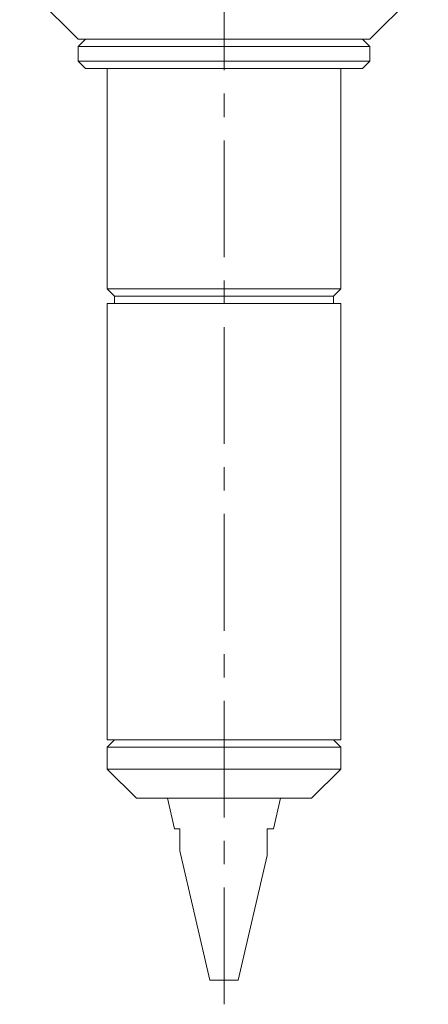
# Model space of a CAD drawing. Header units: inches. Extents: x 1.3 to 18.3, y 1.5 to 16.3.
# Tile 1 of 36: x 3.9 to 5.7, y 4.9 to 9.1. Entities that reach past the tile are written whole.
import ezdxf

# ---------------------------------------------------------------- set-up
doc = ezdxf.new("R2010")
doc.units = ezdxf.units.IN
doc.header["$MEASUREMENT"] = 0
doc.linetypes.add('CENTERX2', pattern=[0.8, 0.5, -0.1, 0.1, -0.1])
doc.layers.add('SLD-0', color=7, linetype='Continuous')

msp = doc.modelspace()

# ---------------------------------------------------------------- linework, layer by layer
at = {"color": 7, "linetype": 'Continuous', "lineweight": 15}
for p, q in [((3.9474, 9.2824), (4.1974, 9.0324)), ((5.4474, 9.0324), (5.6974, 9.2824)), ((4.2286, 9.0324), (4.1974, 9.0012)), ((5.2643, 9.0324), (4.1974, 9.0324)), ((5.4474, 9.0324), (5.2643, 9.0324)), ((5.4474, 9.0012), (5.4161, 9.0324)), ((4.1974, 9.0012), (4.1974, 8.9387)), ((4.1974, 9.0012), (5.4474, 9.0012)), ((5.4474, 8.9387), (5.4474, 9.0012)), ((4.1974, 8.9387), (4.2286, 8.9074)), ((4.1974, 8.9387), (5.4474, 8.9387)), ((4.2286, 8.9074), (5.4161, 8.9074)), ((4.3224, 8.9074), (4.3224, 7.964)), ((5.3224, 7.964), (5.3224, 8.9074)), ((5.4161, 8.9074), (5.4474, 8.9387)), ((4.3224, 7.964), (4.3536, 7.9328)), ((5.3224, 7.964), (4.3224, 7.964)), ((4.3536, 7.9328), (4.3536, 7.9015)), ((5.2911, 7.9328), (4.3536, 7.9328)), ((5.2911, 7.9328), (5.3224, 7.964)), ((5.2911, 7.9015), (5.2911, 7.9328)), ((4.3224, 7.9015), (4.3224, 6.0324)), ((5.3224, 7.9015), (4.3224, 7.9015)), ((5.3224, 6.0324), (5.3224, 7.9015)), ((4.3536, 6.0324), (4.3224, 6.0012)), ((5.3224, 6.0324), (4.3224, 6.0324)), ((5.3224, 6.0012), (5.2911, 6.0324)), ((4.3224, 6.0012), (4.3224, 5.9074)), ((4.8224, 6.0012), (4.3224, 6.0012)), ((5.3224, 6.0012), (4.8224, 6.0012)), ((5.3224, 5.9074), (5.3224, 6.0012)), ((4.3224, 5.9074), (4.4474, 5.7824)), ((5.3224, 5.9074), (4.3224, 5.9074)), ((5.1974, 5.7824), (5.3224, 5.9074)), ((5.1974, 5.7824), (4.4474, 5.7824)), ((4.5799, 5.7824), (4.6105, 5.6514)), ((5.0343, 5.6514), (5.0649, 5.7824)), ((4.6105, 5.6514), (4.6327, 5.6514)), ((5.0077, 5.6514), (5.0343, 5.6514)), ((4.6326, 5.5567), (4.7621, 5.0024)), ((4.8827, 5.0024), (5.0077, 5.5375)), ((4.7621, 5.0024), (4.8827, 5.0024))]:
    msp.add_line(p, q, dxfattribs=at)
for points, knots in [([(4.6327, 5.6514), (4.6327, 5.6495), (4.6327, 5.6436), (4.6327, 5.6359), (4.6327, 5.6262), (4.6327, 5.6188), (4.6327, 5.6099), (4.6327, 5.6011), (4.6327, 5.5919), (4.6327, 5.5831), (4.6327, 5.5751), (4.6327, 5.5672), (4.6327, 5.5616), (4.6327, 5.5584), (4.6327, 5.5567), (4.6327, 5.5567), (4.6327, 5.5567)], [0, 0, 0, 0, 0.047458, 0.142405, 0.1899, 0.289026, 0.328676, 0.418408, 0.518573, 0.578901, 0.670635, 0.75935, 0.849458, 0.903742, 0.959214, 1, 1, 1, 1]), ([(5.0077, 5.5375), (5.0077, 5.5375), (5.0077, 5.5372), (5.0077, 5.5381), (5.0077, 5.5399), (5.0077, 5.5436), (5.0077, 5.5496), (5.0077, 5.5554), (5.0077, 5.5597), (5.0077, 5.565), (5.0077, 5.5748), (5.0077, 5.5892), (5.0077, 5.6044), (5.0077, 5.6158), (5.0077, 5.6239), (5.0077, 5.6324), (5.0077, 5.6419), (5.0077, 5.649), (5.0077, 5.6514)], [0, 0, 0, 0, 0.002636, 0.054243, 0.088546, 0.146629, 0.229355, 0.292479, 0.313687, 0.343541, 0.433531, 0.554784, 0.677495, 0.77005, 0.800928, 0.850677, 0.950213, 1, 1, 1, 1])]:
    msp.add_open_spline(points, degree=3, knots=knots, dxfattribs=at)
at = {"layer": 'SLD-0', "color": 7, "linetype": 'CENTERX2', "lineweight": 0}
msp.add_line((4.8224, 4.8997), (4.8224, 11.7963), dxfattribs=at)

doc.saveas('drawing.dxf')
